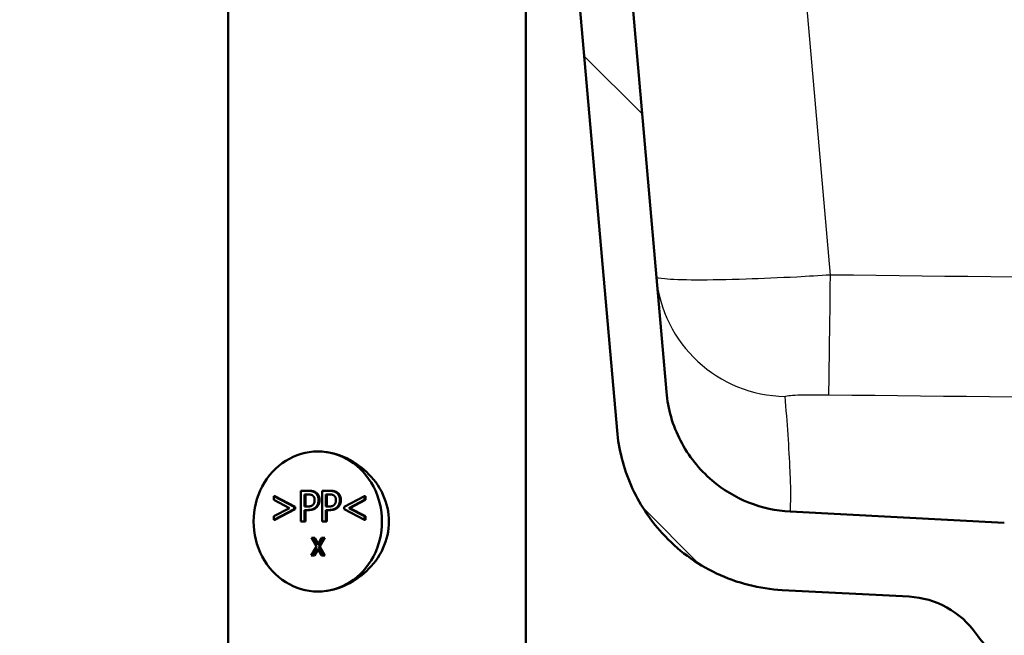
# Model space of a CAD drawing. Header units: millimetres. Extents: x 100 to 2000, y 93 to 2870.
# Tile 19 of 32: x 476 to 589, y 1548 to 1619. Entities that reach past the tile are written whole.
import ezdxf

# ---------------------------------------------------------------- set-up
doc = ezdxf.new("R2010")
doc.units = ezdxf.units.MM
doc.header["$LTSCALE"] = 10
for name, color, linetype, lineweight in [('Dimensions(ISO)', 7, 'Continuous', 25), ('Hatch', 7, 'Continuous', 9), ('Visible Edges(ISO)', 7, 'Continuous', 50), ('Visible Tangent Edges(ISO)', 7, 'Continuous', 25)]:
    doc.layers.add(name, color=color, linetype=linetype, lineweight=lineweight)
doc.styles.add('Text_3.5mm', font='arial.ttf', dxfattribs={"width": 0.9})
doc.dimstyles.new('KS-STANDARD', dxfattribs={"dimscale": 10, "dimtxt": 3.5, "dimasz": 2.5, "dimexe": 3.175, "dimexo": 0, "dimgap": 0.8, "dimtad": 1, "dimdec": 1, "dimrnd": 1e-08, "dimtxsty": 'Text_3.5mm', "dimcen": 0.09, "dimdle": 10, "dimclrd": 7, "dimclre": 7, "dimclrt": 7, "dimadec": 0, "dimazin": 2, "dimtfac": 0.714286, "dimtdec": 4, "dimtmove": 0, "dimatfit": 3, "dimfxl": 1, "dimtolj": 1, "dimlwd": 25, "dimlwe": 25, "dimarcsym": 0})

# ---------------------------------------------------------------- blocks, each defined once
blk = doc.blocks.new('*D11')
at = {"layer": 'Defpoints', "color": 0, "linetype": 'Continuous'}
for p in [(650.43, 2053.77), (399.03, 1761.49), (650.43, 1557.9)]:
    blk.add_point(p, dxfattribs=at)
at = {"layer": 'Dimensions(ISO)', "color": 7, "linetype": 'Continuous', "lineweight": 25}
for p, q in [((399.03, 1761.49), (399.03, 2085.52)), ((650.43, 1557.9), (650.43, 2085.52)), ((424.03, 2053.77), (625.43, 2053.77))]:
    blk.add_line(p, q, dxfattribs=at)
at = {"layer": 'Dimensions(ISO)', "color": 7, "linetype": 'Continuous'}
for points in [[(424.03, 2057.94), (424.03, 2049.61), (399.03, 2053.77)], [(625.43, 2057.94), (625.43, 2049.61), (650.43, 2053.77)]]:
    blk.add_solid(points, dxfattribs=at)
at = {"layer": 'Dimensions(ISO)', "color": 7, "linetype": 'Continuous', "lineweight": 25, "insert": (493.2, 2079.64), "char_height": 35, "attachment_point": 4, "style": 'Text_3.5mm'}
blk.add_mtext('\\A1;251', dxfattribs=at)

msp = doc.modelspace()

# ---------------------------------------------------------------- hatches: boundary and pattern name
at = {"layer": 'Hatch'}
h = msp.add_hatch(dxfattribs=at)
h.set_pattern_fill('ANSI31', color=256, scale=254, angle=90, style=0)
h.set_pattern_definition([(135, (0, 0), (-22.45064, -22.45064), [])])
edge = h.paths.add_edge_path()
edge.add_line((590.43, 1545.3), (605.76, 1545.3))
edge.add_line((605.76, 1545.3), (605.62, 1547.24))
edge.add_ellipse((605.32, 1546.08), major_axis=(1.2, -0.04), ratio=1, start_angle=77.607, end_angle=90)
edge.add_line((605.36, 1547.28), (593.4, 1547.7))
edge.add_ellipse((593.41, 1547.8), major_axis=(-0.0999, 0.0035), ratio=1, start_angle=0, end_angle=90, ccw=False)
edge.add_line((593.31, 1547.8), (593.32, 1548.2))
edge.add_ellipse((593.42, 1548.2), major_axis=(0.0035, 0.0999), ratio=1, start_angle=2, end_angle=90, ccw=False)
edge.add_line((593.42, 1548.3), (605.55, 1548.3))
edge.add_line((605.55, 1548.3), (605.48, 1549.3))
edge.add_ellipse((604.48, 1549.23), major_axis=(-0.07, 0.998), ratio=1, start_angle=270, end_angle=341)
edge.add_line((604.74, 1550.2), (594.69, 1552.89))
edge.add_ellipse((594.95, 1553.86), major_axis=(-0.966, 0.259), ratio=1, start_angle=54.5, end_angle=90, ccw=False)
edge.add_line((594.18, 1553.22), (592.51, 1555.24))
edge.add_ellipse((593.29, 1555.88), major_axis=(-0.636, 0.772), ratio=1, start_angle=54.5, end_angle=90, ccw=False)
edge.add_line((592.29, 1555.81), (592.14, 1557.9))
edge.add_ellipse((588.65, 1557.66), major_axis=(-0.24, 3.49), ratio=1, start_angle=270, end_angle=353)
edge.add_line((588.83, 1561.15), (564.36, 1562.44))
edge.add_spline(control_points=[(564.36, 1562.44), (562.73, 1562.52), (561.12, 1562.87), (558.08, 1564.08), (556.67, 1564.93), (553.94, 1567.25), (552.71, 1568.8), (550.92, 1572.27), (550.37, 1574.16), (550.2, 1576.11)], knot_values=[-2.152597, -2.152597, -2.152597, -2.152597, -1.662265, -1.662265, -1.171933, -1.171933, -0.585967, -0.585967, 0, 0, 0, 0], degree=3, periodic=0)
edge.add_line((550.2, 1576.11), (534.99, 1750.02))
edge.add_ellipse((533.49, 1749.89), major_axis=(-0.13, 1.49), ratio=1, start_angle=270, end_angle=354.5)
edge.add_line((533.5, 1751.39), (525.02, 1751.46))
edge.add_line((525.02, 1751.46), (516.07, 1751.54))
edge.add_line((516.07, 1751.54), (516.01, 1745.04))
edge.add_line((516.01, 1745.04), (517.72, 1745.02))
edge.add_ellipse((517.72, 1744.02), major_axis=(1, -0.009), ratio=1, start_angle=10, end_angle=90, ccw=False)
edge.add_line((518.7, 1744.19), (518.91, 1742.93))
edge.add_ellipse((519.41, 1743.01), major_axis=(0.083, -0.493), ratio=1, start_angle=270, end_angle=350)
edge.add_line((519.4, 1742.51), (525.54, 1742.45))
edge.add_ellipse((525.5, 1737.95), major_axis=(4.5, -0.04), ratio=1, start_angle=5.5, end_angle=90, ccw=False)
edge.add_line((529.98, 1738.35), (544.56, 1571.7))
edge.add_spline(control_points=[(544.56, 1571.7), (544.75, 1569.53), (545.3, 1567.41), (547.05, 1563.41), (548.24, 1561.57), (551.47, 1558.04), (553.58, 1556.48), (558.29, 1554.25), (560.84, 1553.61), (563.44, 1553.47)], knot_values=[-2.870129, -2.870129, -2.870129, -2.870129, -2.216354, -2.216354, -1.562578, -1.562578, -0.781289, -0.781289, 0, 0, 0, 0], degree=3, periodic=0)
edge.add_line((563.44, 1553.47), (577.94, 1552.71))
edge.add_ellipse((577.42, 1542.73), major_axis=(9.99, -0.52), ratio=1, start_angle=37.8602, end_angle=90, ccw=False)
edge.add_ellipse((593.83, 1554.16), major_axis=(5.72, -8.21), ratio=1, start_angle=270, end_angle=302.2923)
edge.add_ellipse((590.43, 1544.8), major_axis=(0.143, 0.479), ratio=1, start_angle=16.5598, end_angle=90, ccw=False)
edge = h.paths.add_edge_path()
edge.add_line((476.02, 1751.89), (467.54, 1751.96))
edge.add_ellipse((467.56, 1754.96), major_axis=(-3, 0.03), ratio=1, start_angle=5.5, end_angle=90, ccw=False)
edge.add_line((464.58, 1754.7), (464.15, 1759.62))
edge.add_ellipse((462.65, 1759.49), major_axis=(-0.13, 1.49), ratio=1, start_angle=270, end_angle=355)
edge.add_line((462.65, 1760.99), (447.53, 1760.99))
edge.add_line((447.53, 1760.99), (447.53, 1754.99))
edge.add_line((447.53, 1754.99), (449.03, 1754.99))
edge.add_line((449.03, 1754.99), (453.03, 1754.99))
edge.add_ellipse((453.03, 1753.99), major_axis=(1, 0), ratio=1, start_angle=0, end_angle=90, ccw=False)
edge.add_line((454.03, 1753.99), (454.03, 1744.04))
edge.add_line((454.03, 1744.04), (455.85, 1737.22))
edge.add_ellipse((458.75, 1737.99), major_axis=(0.78, -2.9), ratio=1, start_angle=270, end_angle=345)
edge.add_line((458.75, 1734.99), (460.9, 1734.99))
edge.add_ellipse((460.9, 1737.99), major_axis=(3, 0), ratio=1, start_angle=270, end_angle=345.7615)
edge.add_line((463.81, 1737.25), (464.49, 1739.94))
edge.add_ellipse((468.36, 1738.95), major_axis=(0.98, 3.88), ratio=1, start_angle=13.7385, end_angle=90, ccw=False)
edge.add_line((468.4, 1742.95), (481.48, 1742.84))
edge.add_ellipse((481.49, 1743.34), major_axis=(0.5, -0.004), ratio=1, start_angle=270, end_angle=350)
edge.add_line((481.98, 1743.25), (482.21, 1744.51))
edge.add_ellipse((483.2, 1744.32), major_axis=(0.182, 0.983), ratio=1, start_angle=10, end_angle=90, ccw=False)
edge.add_line((483.2, 1745.32), (484.92, 1745.31))
edge.add_line((484.92, 1745.31), (484.98, 1751.81))
edge.add_line((484.98, 1751.81), (476.02, 1751.89))
edge = h.paths.add_edge_path()
edge.add_line((705.46, 1545.3), (710.43, 1545.3))
edge.add_ellipse((710.43, 1544.8), major_axis=(0.5, 0), ratio=1, start_angle=16.5598, end_angle=90, ccw=False)
edge.add_ellipse((707.02, 1554.16), major_axis=(9.22, 3.88), ratio=1, start_angle=270, end_angle=302.2923)
edge.add_ellipse((723.43, 1542.73), major_axis=(5.72, 8.21), ratio=1, start_angle=37.8602, end_angle=90, ccw=False)
edge.add_line((722.91, 1552.71), (905.38, 1562.28))
edge.add_spline(control_points=[(905.38, 1562.28), (907.56, 1562.39), (909.7, 1562.86), (913.75, 1564.47), (915.63, 1565.6), (919.27, 1568.7), (920.91, 1570.76), (923.3, 1575.38), (924.03, 1577.91), (924.26, 1580.5)], knot_values=[-2.870129, -2.870129, -2.870129, -2.870129, -2.216354, -2.216354, -1.562578, -1.562578, -0.781289, -0.781289, 0, 0, 0, 0], degree=3, periodic=0)
edge.add_line((924.26, 1580.5), (935.37, 1707.52))
edge.add_ellipse((1034.99, 1698.81), major_axis=(8.72, 99.62), ratio=1, start_angle=77, end_angle=90, ccw=False)
edge.add_line((939.88, 1729.71), (941.44, 1734.49))
edge.add_ellipse((922.42, 1740.67), major_axis=(6.18, 19.02), ratio=1, start_angle=270, end_angle=273)
edge.add_line((941.74, 1735.5), (944.03, 1744.04))
edge.add_line((944.03, 1744.04), (944.03, 1753.99))
edge.add_ellipse((945.03, 1753.99), major_axis=(0, 1), ratio=1, start_angle=0, end_angle=90, ccw=False)
edge.add_line((945.03, 1754.99), (949.03, 1754.99))
edge.add_line((949.03, 1754.99), (950.53, 1754.99))
edge.add_line((950.53, 1754.99), (950.53, 1760.99))
edge.add_line((950.53, 1760.99), (935.4, 1760.99))
edge.add_ellipse((935.4, 1759.49), major_axis=(-1.5, 0), ratio=1, start_angle=270, end_angle=355)
edge.add_line((933.91, 1759.62), (918.62, 1584.91))
edge.add_spline(control_points=[(918.62, 1584.91), (918.48, 1583.28), (918.07, 1581.69), (916.76, 1578.7), (915.86, 1577.32), (913.44, 1574.67), (911.86, 1573.49), (908.32, 1571.82), (906.41, 1571.34), (904.46, 1571.24)], knot_values=[-2.152597, -2.152597, -2.152597, -2.152597, -1.662265, -1.662265, -1.171933, -1.171933, -0.585967, -0.585967, 0, 0, 0, 0], degree=3, periodic=0)
edge.add_line((904.46, 1571.24), (712.02, 1561.15))
edge.add_ellipse((712.2, 1557.66), major_axis=(-3.5, -0.18), ratio=1, start_angle=270, end_angle=353)
edge.add_line((708.71, 1557.9), (708.56, 1555.81))
edge.add_ellipse((707.57, 1555.88), major_axis=(-0.07, -0.998), ratio=1, start_angle=54.5, end_angle=90, ccw=False)
edge.add_line((708.34, 1555.24), (706.67, 1553.22))
edge.add_ellipse((705.9, 1553.86), major_axis=(-0.636, -0.772), ratio=1, start_angle=54.5, end_angle=90, ccw=False)
edge.add_line((706.16, 1552.89), (696.11, 1550.2))
edge.add_ellipse((696.37, 1549.23), major_axis=(-0.966, -0.259), ratio=1, start_angle=270, end_angle=341)
edge.add_line((695.38, 1549.3), (695.31, 1548.3))
edge.add_line((695.31, 1548.3), (707.43, 1548.3))
edge.add_ellipse((707.43, 1548.2), major_axis=(0.1, 0), ratio=1, start_angle=2, end_angle=90, ccw=False)
edge.add_line((707.53, 1548.2), (707.54, 1547.8))
edge.add_ellipse((707.44, 1547.8), major_axis=(0.0035, -0.0999), ratio=1, start_angle=0, end_angle=90, ccw=False)
edge.add_line((707.45, 1547.7), (695.49, 1547.28))
edge.add_ellipse((695.53, 1546.08), major_axis=(1.16, 0.3), ratio=1, start_angle=77.607, end_angle=90)
edge.add_line((695.23, 1547.24), (695.1, 1545.3))
edge.add_line((695.1, 1545.3), (705.46, 1545.3))

# ---------------------------------------------------------------- linework, layer by layer
at = {"layer": 'Visible Edges(ISO)'}
for p, q in [((550.2, 1576.11), (534.99, 1750.02)), ((529.98, 1738.35), (544.56, 1571.7)), ((500.12, 1621), (500.12, 1544.3)), ((534.12, 1621), (534.12, 1544.3)), ((508.4, 1561.31), (508.4, 1564.81)), ((508.4, 1564.81), (509.21, 1564.81)), ((509.33, 1564.81), (509.21, 1564.81)), ((510.84, 1561.31), (510.84, 1564.81)), ((510.84, 1564.81), (511.65, 1564.81)), ((511.77, 1564.81), (511.65, 1564.81)), ((505.33, 1563.77), (505.33, 1564.18)), ((505.45, 1564.18), (505.33, 1564.18)), ((505.33, 1564.18), (507.64, 1562.98)), ((507.12, 1562.84), (505.33, 1563.77)), ((505.45, 1564.18), (507.76, 1562.98)), ((508.83, 1563.01), (508.83, 1564.4)), ((508.83, 1564.4), (509.18, 1564.4)), ((508.95, 1564.4), (508.95, 1563.01)), ((511.27, 1563.01), (511.27, 1564.4)), ((511.27, 1564.4), (511.62, 1564.4)), ((511.39, 1564.4), (511.39, 1563.01)), ((513.38, 1562.98), (515.7, 1564.18)), ((515.7, 1563.77), (513.9, 1562.84)), ((515.82, 1563.77), (514.02, 1562.84)), ((515.82, 1564.18), (515.7, 1564.18)), ((515.7, 1564.18), (515.7, 1563.77)), ((515.82, 1563.77), (515.7, 1563.77)), ((515.82, 1564.18), (515.82, 1563.77)), ((505.33, 1561.91), (507.12, 1562.84)), ((507.64, 1562.7), (505.33, 1561.49)), ((507.76, 1562.7), (505.45, 1561.49)), ((507.76, 1562.98), (507.64, 1562.98)), ((507.64, 1562.98), (507.64, 1562.7)), ((507.76, 1562.7), (507.64, 1562.7)), ((507.76, 1562.98), (507.76, 1562.7)), ((509.12, 1563.01), (508.83, 1563.01)), ((509.19, 1562.61), (508.83, 1562.61)), ((508.83, 1562.61), (508.83, 1561.31)), ((508.95, 1562.61), (508.95, 1561.31)), ((509.31, 1562.61), (509.19, 1562.61)), ((511.56, 1563.01), (511.27, 1563.01)), ((511.63, 1562.61), (511.27, 1562.61)), ((511.27, 1562.61), (511.27, 1561.31)), ((511.39, 1562.61), (511.39, 1561.31)), ((511.75, 1562.61), (511.63, 1562.61)), ((513.38, 1562.7), (513.38, 1562.98)), ((515.7, 1561.49), (513.38, 1562.7)), ((514.02, 1562.84), (513.9, 1562.84)), ((513.9, 1562.84), (515.7, 1561.91)), ((514.02, 1562.84), (515.82, 1561.91)), ((588.83, 1561.15), (564.36, 1562.44)), ((505.33, 1561.49), (505.33, 1561.91)), ((505.45, 1561.49), (505.33, 1561.49)), ((508.83, 1561.31), (508.4, 1561.31)), ((508.95, 1561.31), (508.83, 1561.31)), ((511.27, 1561.31), (510.84, 1561.31)), ((511.39, 1561.31), (511.27, 1561.31)), ((515.82, 1561.91), (515.7, 1561.91)), ((515.7, 1561.91), (515.7, 1561.49)), ((515.82, 1561.49), (515.7, 1561.49)), ((515.82, 1561.91), (515.82, 1561.49)), ((510.19, 1558.44), (509.62, 1559.43)), ((509.62, 1559.43), (509.9, 1559.43)), ((510.02, 1559.43), (509.9, 1559.43)), ((509.9, 1559.43), (510.34, 1558.65)), ((510.02, 1559.43), (510.4, 1558.76)), ((510.34, 1558.65), (510.78, 1559.43)), ((511.05, 1559.43), (510.47, 1558.45)), ((511.17, 1559.43), (510.59, 1558.45)), ((510.78, 1559.43), (511.05, 1559.43)), ((511.17, 1559.43), (511.05, 1559.43)), ((509.6, 1557.43), (510.19, 1558.44)), ((510.32, 1558.23), (509.87, 1557.43)), ((510.38, 1558.13), (509.99, 1557.43)), ((510.77, 1557.43), (510.32, 1558.23)), ((510.59, 1558.45), (510.47, 1558.45)), ((510.47, 1558.45), (511.05, 1557.43)), ((510.59, 1558.45), (511.17, 1557.43)), ((509.87, 1557.43), (509.6, 1557.43)), ((509.99, 1557.43), (509.87, 1557.43)), ((511.05, 1557.43), (510.77, 1557.43)), ((511.17, 1557.43), (511.05, 1557.43)), ((563.44, 1553.47), (577.94, 1552.71))]:
    msp.add_line(p, q, dxfattribs=at)
for centre, start, end in [((577.42, 1542.73), 34.8602, 87), ((593.83, 1554.16), 214.8602, 247.1526)]:
    msp.add_arc(centre, 10, start, end, dxfattribs=at)
for major_axis in [(0, 8), (0, -8)]:
    msp.add_ellipse((510.35, 1561.3), major_axis=major_axis, ratio=0.917216, start_param=0, end_param=3.141593, dxfattribs=at)
for points, knots in [([(564.36, 1562.44), (562.73, 1562.52), (561.12, 1562.87), (558.08, 1564.08), (556.67, 1564.93), (553.94, 1567.25), (552.71, 1568.8), (550.92, 1572.27), (550.37, 1574.16), (550.2, 1576.11)], [-2.152597, -2.152597, -2.152597, -2.152597, -1.662265, -1.662265, -1.171933, -1.171933, -0.585967, -0.585967, 0, 0, 0, 0]), ([(544.56, 1571.7), (544.75, 1569.53), (545.3, 1567.41), (547.05, 1563.41), (548.24, 1561.57), (551.47, 1558.04), (553.58, 1556.48), (558.29, 1554.25), (560.84, 1553.61), (563.44, 1553.47)], [-2.870129, -2.870129, -2.870129, -2.870129, -2.216354, -2.216354, -1.562578, -1.562578, -0.781289, -0.781289, 0, 0, 0, 0]), ([(510.35, 1569.3), (511.29, 1569.3), (512.32, 1569.09), (514.26, 1568.27), (515.18, 1567.66), (516.67, 1566.25), (517.34, 1565.37), (518.25, 1563.4), (518.48, 1562.32), (518.48, 1561.3)], [3.680585, 3.680585, 3.680585, 3.680585, 3.986983, 3.986983, 4.29338, 4.29338, 4.600414, 4.600414, 4.907447, 4.907447, 4.907447, 4.907447]), ([(518.48, 1561.3), (518.48, 1560.28), (518.25, 1559.2), (517.34, 1557.23), (516.67, 1556.34), (515.18, 1554.94), (514.26, 1554.33), (512.32, 1553.51), (511.29, 1553.3), (510.35, 1553.3)], [0, 0, 0, 0, 0.307033, 0.307033, 0.614067, 0.614067, 0.920464, 0.920464, 1.226862, 1.226862, 1.226862, 1.226862])]:
    msp.add_open_spline(points, degree=3, knots=knots, dxfattribs=at)
for points in [[(509.21, 1564.81), (509.5, 1564.81), (509.9, 1564.7), (510.05, 1564.59)], [(509.33, 1564.81), (509.62, 1564.81), (510.02, 1564.7), (510.17, 1564.59)], [(511.65, 1564.81), (511.93, 1564.81), (512.33, 1564.7), (512.49, 1564.59)], [(511.77, 1564.81), (512.05, 1564.81), (512.45, 1564.7), (512.61, 1564.59)], [(509.18, 1564.4), (509.39, 1564.4), (509.66, 1564.34), (509.76, 1564.27)], [(509.76, 1564.27), (509.87, 1564.19), (509.99, 1563.92), (509.99, 1563.74)], [(509.99, 1563.74), (509.99, 1563.57), (509.9, 1563.32), (509.81, 1563.22)], [(510.05, 1564.59), (510.23, 1564.45), (510.43, 1564.04), (510.43, 1563.75)], [(510.43, 1563.75), (510.43, 1563.52), (510.29, 1563.12), (510.15, 1562.97)], [(510.17, 1564.59), (510.35, 1564.45), (510.55, 1564.04), (510.55, 1563.75)], [(510.55, 1563.75), (510.55, 1563.52), (510.4, 1563.12), (510.27, 1562.97)], [(511.62, 1564.4), (511.82, 1564.4), (512.09, 1564.34), (512.19, 1564.27)], [(512.19, 1564.27), (512.31, 1564.19), (512.42, 1563.92), (512.42, 1563.74)], [(512.42, 1563.74), (512.42, 1563.57), (512.34, 1563.32), (512.24, 1563.22)], [(512.49, 1564.59), (512.67, 1564.45), (512.87, 1564.04), (512.87, 1563.75)], [(512.87, 1563.75), (512.87, 1563.52), (512.72, 1563.12), (512.59, 1562.97)], [(512.61, 1564.59), (512.79, 1564.45), (512.99, 1564.04), (512.99, 1563.75)], [(512.99, 1563.75), (512.99, 1563.52), (512.84, 1563.12), (512.71, 1562.97)], [(509.81, 1563.22), (509.7, 1563.1), (509.38, 1563.01), (509.12, 1563.01)], [(510.15, 1562.97), (509.99, 1562.8), (509.54, 1562.61), (509.19, 1562.61)], [(510.27, 1562.97), (510.11, 1562.8), (509.66, 1562.61), (509.31, 1562.61)], [(512.24, 1563.22), (512.14, 1563.1), (511.82, 1563.01), (511.56, 1563.01)], [(512.59, 1562.97), (512.42, 1562.8), (511.97, 1562.61), (511.63, 1562.61)], [(512.71, 1562.97), (512.54, 1562.8), (512.09, 1562.61), (511.75, 1562.61)]]:
    msp.add_open_spline(points, degree=2, dxfattribs=at)
at = {"layer": 'Visible Tangent Edges(ISO)'}
for p, q in [((568.96, 1589.46), (554.57, 1753.94)), ((510.17, 1564.59), (510.05, 1564.59)), ((510.55, 1563.75), (510.43, 1563.75)), ((512.61, 1564.59), (512.49, 1564.59)), ((512.99, 1563.75), (512.87, 1563.75)), ((510.27, 1562.97), (510.15, 1562.97)), ((512.71, 1562.97), (512.59, 1562.97))]:
    msp.add_line(p, q, dxfattribs=at)
for centre, major_axis, ratio, start_param, end_param in [((568.96, 1590.76), (-0.19, -15), 0.001104, 0.050833, 1.483537), ((563.99, 1590.57), (-14.94, -1.31), 0.998707, 0, 1.470193)]:
    msp.add_ellipse(centre, major_axis=major_axis, ratio=ratio, start_param=start_param, end_param=end_param, dxfattribs=at)
for points, knots in [([(899.43, 1593.32), (844.37, 1591.58), (789.3, 1590.2), (707.05, 1589.13), (679.87, 1588.94), (624.79, 1588.92), (596.87, 1589.1), (568.96, 1589.46)], [-33.05274, -33.05274, -33.05274, -33.05274, -16.52637, -16.52637, -8.374686, -8.374686, 0, 0, 0, 0]), ([(568.96, 1589.46), (567.67, 1589.38), (566.38, 1589.3), (563.09, 1589.13), (561.13, 1589.05), (557.15, 1588.92), (555.21, 1588.88), (552.01, 1588.89), (550.78, 1588.93), (549.38, 1589.07), (549.06, 1589.16), (549.05, 1589.27)], [0, 0, 0, 0, 0.0971798, 0.0971798, 0.2526675, 0.2526675, 0.4388993, 0.4388993, 0.6295902, 0.6295902, 0.783817, 0.783817, 0.783817, 0.783817]), ([(568.77, 1575.78), (596.74, 1575.43), (624.72, 1575.25), (679.94, 1575.27), (707.18, 1575.46), (789.61, 1576.53), (844.78, 1577.91), (899.9, 1579.65)], [0, 0, 0, 0, 8.374686, 8.374686, 16.52637, 16.52637, 33.05274, 33.05274, 33.05274, 33.05274]), ([(563.79, 1575.59), (563.79, 1575.62), (563.87, 1575.65), (564.21, 1575.7), (564.52, 1575.72), (565.31, 1575.76), (565.8, 1575.77), (566.8, 1575.79), (567.29, 1575.79), (568.12, 1575.79), (568.44, 1575.79), (568.77, 1575.78)], [-0.783817, -0.783817, -0.783817, -0.783817, -0.6295902, -0.6295902, -0.4388993, -0.4388993, -0.2526675, -0.2526675, -0.0971798, -0.0971798, 0, 0, 0, 0]), ([(564.36, 1562.44), (564.36, 1562.44), (564.38, 1562.64), (564.41, 1563.35), (564.43, 1563.87), (564.42, 1565.22), (564.39, 1566.11), (564.29, 1568.36), (564.21, 1569.78), (564.01, 1572.65), (563.9, 1574.12), (563.79, 1575.59)], [32.534725, 32.534725, 32.534725, 32.534725, 36.883838, 36.883838, 41.469236, 41.469236, 47.568794, 47.568794, 56.31912, 56.31912, 65.069446, 65.069446, 65.069446, 65.069446])]:
    msp.add_open_spline(points, degree=3, knots=knots, dxfattribs=at)

# ---------------------------------------------------------------- dimensions: what is measured, and where the dimension line sits
at = {"layer": 'Dimensions(ISO)', "color": 7, "linetype": 'Continuous', "lineweight": 25}
dim = msp.add_linear_dim(base=(650.43, 2053.77), p1=(399.03, 1761.49), p2=(650.43, 1557.9), angle=180, dimstyle='KS-STANDARD', override={"dimgap": 0.8, "dimdec": 0, "dimtol": 0, "dimlim": 0, "dimtp": 0, "dimtm": 0, "dimtdec": 4, "dimtofl": 0, "dimatfit": 1}, dxfattribs=at)
dim.commit()
dim.dimension.update_dxf_attribs({"geometry": '*D11', "text_midpoint": (525.23, 2053.77), "dimtype": 160})

doc.saveas('drawing.dxf')
